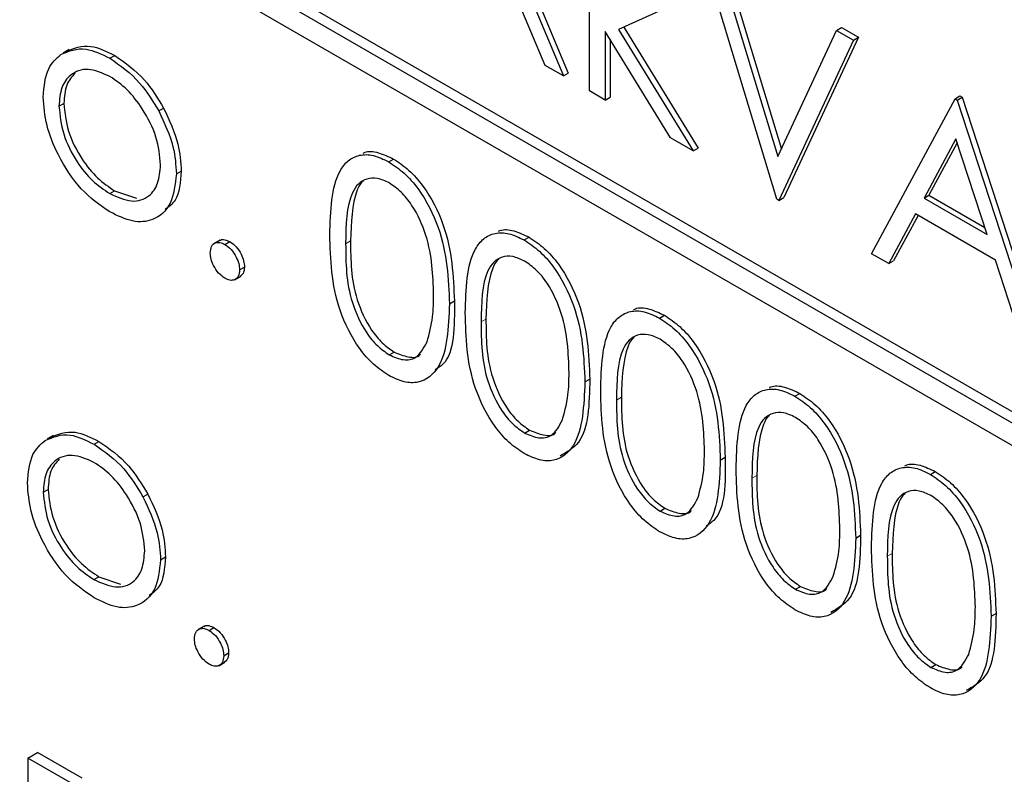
# Paper-space layout 'Blatt4' of a CAD drawing. Header units: millimetres. Extents: x 5 to 418, y 2 to 292.
# Tile 24 of 72: x 74.69 to 77.54, y 186.38 to 188.56. Entities that reach past the tile are written whole.
import ezdxf

# ---------------------------------------------------------------- set-up
doc = ezdxf.new("R2010")
doc.units = ezdxf.units.MM

psp = doc.layouts.new('Blatt4')

# ---------------------------------------------------------------- linework, layer by layer
at = {"color": 7, "linetype": 'Continuous', "lineweight": 25}
for p, q in [((85.9599, 182.5745), (72.3834, 190.412)), ((85.9316, 182.5582), (72.3552, 190.3957)), ((72.3552, 190.3304), (85.9316, 182.4928)), ((76.3353, 188.3531), (76.3353, 188.956)), ((76.0941, 188.7921), (76.2603, 188.3964)), ((76.1083, 188.8003), (76.2744, 188.4046)), ((76.2075, 188.4268), (76.0677, 188.7598)), ((76.8771, 188.0403), (76.6617, 188.7526)), ((76.7248, 188.7325), (76.8904, 188.1847)), ((76.7106, 188.7243), (76.8803, 188.163)), ((76.616, 188.6207), (76.4196, 188.5305)), ((76.4345, 188.5374), (76.6497, 188.1879)), ((77.05, 188.5284), (77.0642, 188.5365)), ((77.0642, 188.5365), (77.1131, 188.5083)), ((76.57, 188.2176), (76.381, 188.5247)), ((76.381, 188.5247), (76.381, 188.3267)), ((76.4196, 188.5305), (76.6356, 188.1797)), ((76.8803, 188.163), (77.05, 188.5284)), ((77.1131, 188.5083), (76.8977, 188.0447)), ((77.05, 188.5284), (77.099, 188.5001)), ((77.099, 188.5001), (77.1131, 188.5083)), ((76.3951, 188.5017), (76.3951, 188.3348)), ((77.099, 188.5001), (76.8836, 188.0365)), ((74.8309, 188.4726), (74.8132, 188.4624)), ((74.9485, 188.4477), (74.9626, 188.4558)), ((76.2603, 188.3964), (76.2075, 188.4268)), ((76.2603, 188.3964), (76.2744, 188.4046)), ((76.381, 188.3267), (76.3353, 188.3531)), ((76.381, 188.3267), (76.3951, 188.3348)), ((77.3927, 188.3305), (77.4069, 188.3387)), ((77.3992, 188.3268), (77.4134, 188.3349)), ((77.4069, 188.3387), (77.4134, 188.3349)), ((77.4134, 188.3349), (77.6484, 187.6114)), ((74.8014, 188.3087), (74.8156, 188.3168)), ((75.0899, 188.2953), (75.104, 188.3034)), ((77.1512, 187.8821), (77.3927, 188.3305)), ((77.3927, 188.3305), (77.3992, 188.3268)), ((77.3992, 188.3268), (77.6342, 187.6032)), ((76.6356, 188.1797), (76.57, 188.2176)), ((77.3955, 188.2144), (77.3033, 188.043)), ((77.3991, 188.2031), (77.3174, 188.0512)), ((77.4852, 187.938), (77.3955, 188.2144)), ((76.6356, 188.1797), (76.6497, 188.1879)), ((75.7549, 188.1479), (75.7691, 188.1561)), ((75.1408, 188.1131), (75.155, 188.1213)), ((74.9483, 188.0558), (74.9624, 188.064)), ((74.9624, 188.064), (75.0251, 188.043)), ((77.3033, 188.043), (77.3174, 188.0512)), ((77.3174, 188.0512), (77.4787, 187.9581)), ((76.8836, 188.0365), (76.8771, 188.0403)), ((76.8836, 188.0365), (76.8977, 188.0447)), ((77.3033, 188.043), (77.4852, 187.938)), ((77.2785, 187.997), (77.2011, 187.8533)), ((77.2859, 187.9927), (77.2152, 187.8614)), ((77.5093, 187.8638), (77.2785, 187.997)), ((75.2671, 187.9211), (75.2494, 187.9109)), ((75.2812, 187.9089), (75.2953, 187.9171)), ((76.1465, 187.9219), (76.1607, 187.93)), ((77.2011, 187.8533), (77.1512, 187.8821)), ((77.2011, 187.8533), (77.2152, 187.8614)), ((77.5845, 187.6319), (77.5093, 187.8638)), ((75.3236, 187.8354), (75.3378, 187.8436)), ((75.3092, 187.8068), (75.3269, 187.817)), ((75.9306, 187.7372), (75.9448, 187.7454)), ((76.5382, 187.6958), (76.5523, 187.7039)), ((75.7564, 187.5893), (75.7706, 187.5975)), ((76.3223, 187.5112), (76.3364, 187.5193)), ((76.9298, 187.4697), (76.9439, 187.4779)), ((76.1481, 187.3632), (76.1622, 187.3714)), ((74.7852, 187.3558), (74.7675, 187.3456)), ((74.9028, 187.3309), (74.917, 187.339)), ((76.7139, 187.2851), (76.728, 187.2932)), ((77.3214, 187.2436), (77.3356, 187.2518)), ((74.7557, 187.1919), (74.7699, 187.2001)), ((75.0442, 187.1785), (75.0583, 187.1867)), ((76.5397, 187.1371), (76.5538, 187.1453)), ((77.1055, 187.059), (77.1197, 187.0672)), ((75.0952, 186.9963), (75.1093, 187.0045)), ((74.9026, 186.9391), (74.9168, 186.9472)), ((74.9168, 186.9472), (74.9794, 186.9262)), ((76.9313, 186.9111), (76.9455, 186.9192)), ((77.4971, 186.8329), (77.5113, 186.8411)), ((75.2214, 186.8044), (75.2038, 186.7942)), ((75.2355, 186.7921), (75.2496, 186.8003)), ((75.2779, 186.7186), (75.2921, 186.7268)), ((75.2635, 186.69), (75.2812, 186.7002)), ((77.323, 186.685), (77.3371, 186.6931)), ((74.7111, 186.4227), (74.7394, 186.439)), ((74.8689, 186.3643), (74.7394, 186.439)), ((74.8406, 186.3479), (74.7111, 186.4227)), ((74.7111, 186.4227), (74.7111, 185.4429))]:
    psp.add_line(p, q, dxfattribs=at)
at = {"color": 7, "linetype": 'Continuous', "lineweight": 18}
for p, q in [((75.6304, 187.9108), (75.6445, 187.919)), ((76.022, 187.6847), (76.0362, 187.6929)), ((76.4136, 187.4586), (76.4278, 187.4668)), ((76.8053, 187.2326), (76.8194, 187.2407)), ((77.1969, 187.0065), (77.211, 187.0146))]:
    psp.add_line(p, q, dxfattribs=at)
psp.add_open_spline([(63.2878, 206.2101), (65.3638, 204.8815), (69.5171, 202.2233), (77.1005, 197.6481), (86.0676, 192.4999), (93.1334, 188.7939), (96.6687, 186.9397)], degree=3, knots=[0, 0, 0, 0, 0.1970476, 0.3942021, 0.6969067, 1, 1, 1, 1], dxfattribs=at)
at = {"color": 7, "linetype": 'Continuous', "lineweight": 25}
for points, knots in [([(63.4542, 205.8474), (64.8106, 204.9738), (67.7482, 203.0819), (72.3774, 200.2267), (77.3222, 197.2729), (82.3608, 194.3679), (87.4902, 191.5143), (92.3127, 188.9139), (95.4616, 187.2888), (96.84, 186.5775)], [0, 0, 0, 0, 0.129176, 0.279748, 0.430402, 0.581177, 0.731953, 0.88267, 1, 1, 1, 1]), ([(74.8067, 188.4584), (74.8297, 188.4681), (74.8709, 188.4856), (74.9247, 188.4593), (74.9485, 188.4477)], [0, 0, 0, 0, 0.55888, 1, 1, 1, 1]), ([(74.8209, 188.4665), (74.8439, 188.4763), (74.885, 188.4937), (74.9389, 188.4674), (74.9626, 188.4558)], [0, 0, 0, 0, 0.55888, 1, 1, 1, 1]), ([(74.7557, 188.3354), (74.7584, 188.3655), (74.7633, 188.4193), (74.7934, 188.4464), (74.8067, 188.4584)], [0, 0, 0, 0, 0.559285, 1, 1, 1, 1]), ([(74.9485, 188.4477), (74.9787, 188.4266), (75.0327, 188.3889), (75.0724, 188.3239), (75.0899, 188.2953)], [0, 0, 0, 0, 0.559182, 1, 1, 1, 1]), ([(74.9626, 188.4558), (74.9928, 188.4348), (75.0468, 188.3971), (75.0865, 188.3321), (75.104, 188.3034)], [0, 0, 0, 0, 0.559182, 1, 1, 1, 1]), ([(74.9483, 188.395), (74.9266, 188.4045), (74.8831, 188.4235), (74.8354, 188.4041), (74.8059, 188.3653), (74.8029, 188.3276), (74.8014, 188.3087)], [0, 0, 0, 0, 0.279484, 0.559256, 0.779547, 1, 1, 1, 1]), ([(74.848, 188.4047), (74.8386, 188.3945), (74.8194, 188.3735), (74.8169, 188.336), (74.8156, 188.3168)], [0, 0, 0, 0, 0.4892821, 1, 1, 1, 1]), ([(75.0952, 188.1391), (75.0927, 188.1657), (75.0876, 188.2189), (75.0474, 188.2974), (74.9996, 188.36), (74.9654, 188.3833), (74.9483, 188.395)], [0, 0, 0, 0, 0.279586, 0.559398, 0.779653, 1, 1, 1, 1]), ([(74.9485, 188.003), (74.92, 188.0227), (74.863, 188.0623), (74.8003, 188.1595), (74.7619, 188.2546), (74.7578, 188.3085), (74.7557, 188.3354)], [0, 0, 0, 0, 0.279776, 0.559179, 0.779592, 1, 1, 1, 1]), ([(74.8014, 188.3087), (74.8042, 188.2823), (74.8096, 188.2295), (74.8484, 188.1507), (74.8975, 188.0904), (74.9314, 188.0674), (74.9483, 188.0558)], [0, 0, 0, 0, 0.279618, 0.559167, 0.779512, 1, 1, 1, 1]), ([(74.8156, 188.3168), (74.8183, 188.2904), (74.8237, 188.2376), (74.8626, 188.1589), (74.9117, 188.0986), (74.9455, 188.0755), (74.9624, 188.064)], [0, 0, 0, 0, 0.279618, 0.559167, 0.779512, 1, 1, 1, 1]), ([(75.104, 188.3034), (75.1204, 188.2684), (75.1498, 188.2056), (75.1534, 188.1471), (75.155, 188.1213)], [0, 0, 0, 0, 0.559216, 1, 1, 1, 1]), ([(75.0899, 188.2953), (75.1063, 188.2602), (75.1357, 188.1974), (75.1393, 188.1389), (75.1408, 188.1131)], [0, 0, 0, 0, 0.559216, 1, 1, 1, 1]), ([(75.5847, 187.9369), (75.5867, 188.006), (75.5891, 188.0924), (75.6366, 188.1534), (75.6696, 188.1694), (75.7103, 188.1695), (75.74, 188.1551), (75.7549, 188.1479)], [0, 0, 0, 0, 0.498702, 0.624177, 0.749467, 0.874745, 1, 1, 1, 1]), ([(75.681, 188.173), (75.6823, 188.1736), (75.6945, 188.1798), (75.7249, 188.1768), (75.7543, 188.163), (75.7691, 188.1561)], [0, 0, 0, 0, 0.057969, 0.529028, 1, 1, 1, 1]), ([(74.9483, 188.0558), (74.9699, 188.0462), (75.013, 188.027), (75.0618, 188.0437), (75.0902, 188.0834), (75.0935, 188.1205), (75.0952, 188.1391)], [0, 0, 0, 0, 0.279745, 0.559113, 0.779606, 1, 1, 1, 1]), ([(75.7549, 188.1479), (75.7699, 188.1379), (75.7999, 188.1178), (75.8545, 188.0556), (75.9233, 187.9178), (75.9277, 187.8095), (75.9306, 187.7372)], [0, 0, 0, 0, 0.1256, 0.251197, 0.500581, 1, 1, 1, 1]), ([(75.7691, 188.1561), (75.784, 188.1461), (75.814, 188.126), (75.8686, 188.0638), (75.9374, 187.926), (75.9418, 187.8177), (75.9448, 187.7454)], [0, 0, 0, 0, 0.1256, 0.251197, 0.500581, 1, 1, 1, 1]), ([(75.1408, 188.1131), (75.1374, 188.0824), (75.1304, 188.0211), (75.0791, 187.9773), (75.0154, 187.9702), (74.9708, 187.992), (74.9485, 188.003)], [0, 0, 0, 0, 0.279521, 0.559381, 0.779507, 1, 1, 1, 1]), ([(75.155, 188.1213), (75.1526, 188.0891), (75.1488, 188.0389), (75.1189, 188.0177), (75.1081, 188.01)], [0, 0, 0, 0, 0.638982, 1, 1, 1, 1]), ([(75.7564, 188.0868), (75.7448, 188.0922), (75.7214, 188.1029), (75.6905, 188.1001), (75.6658, 188.0855), (75.6321, 188.0333), (75.6311, 187.9652), (75.6304, 187.9108)], [0, 0, 0, 0, 0.125139, 0.250418, 0.375519, 0.500847, 1, 1, 1, 1]), ([(75.6818, 188.0921), (75.6816, 188.092), (75.6732, 188.087), (75.6484, 188.038), (75.6463, 187.9718), (75.6445, 187.919)], [0, 0, 0, 0, 0.004517, 0.204302, 1, 1, 1, 1]), ([(75.8849, 187.7639), (75.8831, 187.8195), (75.8802, 187.9029), (75.8326, 188.0112), (75.7914, 188.0623), (75.7681, 188.0786), (75.7564, 188.0868)], [0, 0, 0, 0, 0.500072, 0.749021, 0.874598, 1, 1, 1, 1]), ([(75.7549, 187.5299), (75.7401, 187.5399), (75.7103, 187.5598), (75.6563, 187.6218), (75.5894, 187.7592), (75.5866, 187.8658), (75.5847, 187.9369)], [0, 0, 0, 0, 0.125551, 0.25109, 0.50025, 1, 1, 1, 1]), ([(75.9763, 187.7109), (75.9783, 187.7799), (75.9808, 187.8664), (76.0282, 187.9273), (76.0613, 187.9433), (76.1019, 187.9434), (76.1317, 187.9291), (76.1465, 187.9219)], [0, 0, 0, 0, 0.498702, 0.624177, 0.749467, 0.874745, 1, 1, 1, 1]), ([(76.0726, 187.9469), (76.074, 187.9475), (76.0861, 187.9537), (76.1165, 187.9507), (76.146, 187.9369), (76.1607, 187.93)], [0, 0, 0, 0, 0.057969, 0.529028, 1, 1, 1, 1]), ([(75.2388, 187.8844), (75.2395, 187.8912), (75.241, 187.9048), (75.2525, 187.9141), (75.2664, 187.9159), (75.2763, 187.9112), (75.2812, 187.9089)], [0, 0, 0, 0, 0.279576, 0.559284, 0.779552, 1, 1, 1, 1]), ([(75.2659, 187.9194), (75.2666, 187.9201), (75.2703, 187.9238), (75.2808, 187.9237), (75.2905, 187.9193), (75.2953, 187.9171)], [0, 0, 0, 0, 0.116538, 0.55809, 1, 1, 1, 1]), ([(75.2812, 187.9089), (75.2875, 187.9044), (75.3, 187.8956), (75.3137, 187.8741), (75.3224, 187.8532), (75.3232, 187.8413), (75.3236, 187.8354)], [0, 0, 0, 0, 0.279602, 0.559212, 0.779475, 1, 1, 1, 1]), ([(75.2953, 187.9171), (75.3016, 187.9126), (75.3142, 187.9037), (75.3279, 187.8823), (75.3366, 187.8613), (75.3374, 187.8495), (75.3378, 187.8436)], [0, 0, 0, 0, 0.279602, 0.559212, 0.779475, 1, 1, 1, 1]), ([(75.6304, 187.9108), (75.6308, 187.8556), (75.6313, 187.773), (75.6802, 187.6645), (75.7215, 187.6138), (75.7448, 187.5975), (75.7564, 187.5893)], [0, 0, 0, 0, 0.500291, 0.749086, 0.874606, 1, 1, 1, 1]), ([(75.6445, 187.919), (75.6449, 187.8638), (75.6455, 187.7812), (75.6943, 187.6727), (75.7356, 187.622), (75.7589, 187.6056), (75.7706, 187.5975)], [0, 0, 0, 0, 0.500291, 0.749086, 0.874606, 1, 1, 1, 1]), ([(76.1465, 187.9219), (76.1615, 187.9118), (76.1915, 187.8918), (76.2461, 187.8295), (76.3149, 187.6917), (76.3193, 187.5834), (76.3223, 187.5112)], [0, 0, 0, 0, 0.1256001, 0.2511969, 0.5005813, 1, 1, 1, 1]), ([(76.1607, 187.93), (76.1757, 187.92), (76.2056, 187.8999), (76.2603, 187.8377), (76.3291, 187.6999), (76.3335, 187.5916), (76.3364, 187.5193)], [0, 0, 0, 0, 0.1256001, 0.2511969, 0.5005813, 1, 1, 1, 1]), ([(75.2812, 187.8109), (75.2749, 187.8154), (75.2625, 187.8244), (75.2487, 187.8457), (75.2401, 187.8666), (75.2392, 187.8785), (75.2388, 187.8844)], [0, 0, 0, 0, 0.279581, 0.559143, 0.779575, 1, 1, 1, 1]), ([(76.1481, 187.8607), (76.1364, 187.8661), (76.113, 187.8769), (76.0821, 187.8741), (76.0574, 187.8594), (76.0237, 187.8073), (76.0228, 187.7392), (76.022, 187.6847)], [0, 0, 0, 0, 0.125139, 0.250418, 0.375519, 0.500847, 1, 1, 1, 1]), ([(76.0734, 187.866), (76.0732, 187.8659), (76.0648, 187.861), (76.04, 187.8119), (76.0379, 187.7458), (76.0362, 187.6929)], [0, 0, 0, 0, 0.004517, 0.204302, 1, 1, 1, 1]), ([(76.2766, 187.5378), (76.2747, 187.5934), (76.2719, 187.6768), (76.2242, 187.7852), (76.183, 187.8363), (76.1597, 187.8525), (76.1481, 187.8607)], [0, 0, 0, 0, 0.500072, 0.749021, 0.874598, 1, 1, 1, 1]), ([(75.3236, 187.8354), (75.3229, 187.8286), (75.3214, 187.815), (75.3098, 187.8058), (75.2959, 187.8039), (75.2861, 187.8086), (75.2812, 187.8109)], [0, 0, 0, 0, 0.2794691, 0.5593578, 0.7796739, 1, 1, 1, 1]), ([(75.3378, 187.8436), (75.3371, 187.8366), (75.336, 187.824), (75.3281, 187.819), (75.3246, 187.8167)], [0, 0, 0, 0, 0.554441, 1, 1, 1, 1]), ([(75.8657, 187.6272), (75.8722, 187.6505), (75.8837, 187.6923), (75.8846, 187.742), (75.8849, 187.7639)], [0, 0, 0, 0, 0.559599, 1, 1, 1, 1]), ([(75.9306, 187.7372), (75.9278, 187.6683), (75.9235, 187.565), (75.8543, 187.5075), (75.7998, 187.5082), (75.7699, 187.5226), (75.7549, 187.5299)], [0, 0, 0, 0, 0.499407, 0.748743, 0.874372, 1, 1, 1, 1]), ([(75.9448, 187.7454), (75.9454, 187.6713), (75.9461, 187.5829), (75.8973, 187.5509), (75.8893, 187.5457)], [0, 0, 0, 0, 0.83825, 1, 1, 1, 1]), ([(76.1465, 187.3038), (76.1317, 187.3138), (76.102, 187.3337), (76.0479, 187.3957), (75.981, 187.5331), (75.9782, 187.6397), (75.9763, 187.7109)], [0, 0, 0, 0, 0.125551, 0.25109, 0.50025, 1, 1, 1, 1]), ([(76.368, 187.4848), (76.3699, 187.5538), (76.3724, 187.6403), (76.4198, 187.7012), (76.4529, 187.7172), (76.4935, 187.7174), (76.5233, 187.703), (76.5382, 187.6958)], [0, 0, 0, 0, 0.498702, 0.624177, 0.749467, 0.874745, 1, 1, 1, 1]), ([(76.4643, 187.7208), (76.4656, 187.7215), (76.4777, 187.7277), (76.5081, 187.7246), (76.5376, 187.7108), (76.5523, 187.7039)], [0, 0, 0, 0, 0.057969, 0.529028, 1, 1, 1, 1]), ([(76.022, 187.6847), (76.0224, 187.6296), (76.0229, 187.5469), (76.0718, 187.4385), (76.1131, 187.3877), (76.1364, 187.3714), (76.1481, 187.3632)], [0, 0, 0, 0, 0.500291, 0.749086, 0.874606, 1, 1, 1, 1]), ([(76.0362, 187.6929), (76.0365, 187.6377), (76.0371, 187.5551), (76.086, 187.4466), (76.1273, 187.3959), (76.1506, 187.3796), (76.1622, 187.3714)], [0, 0, 0, 0, 0.500291, 0.749086, 0.874606, 1, 1, 1, 1]), ([(76.5382, 187.6958), (76.5532, 187.6857), (76.5831, 187.6657), (76.6377, 187.6035), (76.7066, 187.4657), (76.711, 187.3573), (76.7139, 187.2851)], [0, 0, 0, 0, 0.1256, 0.251197, 0.500581, 1, 1, 1, 1]), ([(76.5523, 187.7039), (76.5673, 187.6939), (76.5973, 187.6738), (76.6519, 187.6116), (76.7207, 187.4738), (76.7251, 187.3655), (76.728, 187.2932)], [0, 0, 0, 0, 0.1256, 0.251197, 0.500581, 1, 1, 1, 1]), ([(76.5397, 187.6346), (76.528, 187.64), (76.5047, 187.6508), (76.4737, 187.648), (76.449, 187.6333), (76.4153, 187.5812), (76.4144, 187.5131), (76.4136, 187.4586)], [0, 0, 0, 0, 0.125139, 0.250418, 0.375519, 0.500847, 1, 1, 1, 1]), ([(75.7564, 187.5893), (75.7703, 187.5833), (75.7982, 187.5713), (75.8411, 187.58), (75.8564, 187.6093), (75.8657, 187.6272)], [0, 0, 0, 0, 0.280257, 0.560781, 1, 1, 1, 1]), ([(76.465, 187.6399), (76.4648, 187.6398), (76.4565, 187.6349), (76.4317, 187.5858), (76.4295, 187.5197), (76.4278, 187.4668)], [0, 0, 0, 0, 0.004517, 0.204302, 1, 1, 1, 1]), ([(76.6682, 187.3117), (76.6663, 187.3674), (76.6635, 187.4508), (76.6158, 187.5591), (76.5747, 187.6102), (76.5513, 187.6265), (76.5397, 187.6346)], [0, 0, 0, 0, 0.500072, 0.749021, 0.874598, 1, 1, 1, 1]), ([(75.7706, 187.5975), (75.7842, 187.592), (75.8113, 187.5809), (75.8392, 187.5809), (75.8465, 187.5909), (75.8467, 187.5911)], [0, 0, 0, 0, 0.492383, 0.985234, 1, 1, 1, 1]), ([(76.2573, 187.4011), (76.2638, 187.4245), (76.2754, 187.4662), (76.2762, 187.5159), (76.2766, 187.5378)], [0, 0, 0, 0, 0.559599, 1, 1, 1, 1]), ([(76.3223, 187.5112), (76.3194, 187.4422), (76.3152, 187.3389), (76.2459, 187.2814), (76.1915, 187.2821), (76.1615, 187.2966), (76.1465, 187.3038)], [0, 0, 0, 0, 0.499407, 0.748743, 0.874372, 1, 1, 1, 1]), ([(76.3364, 187.5193), (76.3349, 187.4476), (76.3328, 187.3432), (76.27, 187.3076), (76.2504, 187.2964)], [0, 0, 0, 0, 0.6868398, 1, 1, 1, 1]), ([(76.5382, 187.0777), (76.5233, 187.0877), (76.4936, 187.1076), (76.4395, 187.1696), (76.3727, 187.307), (76.3698, 187.4136), (76.368, 187.4848)], [0, 0, 0, 0, 0.125551, 0.25109, 0.50025, 1, 1, 1, 1]), ([(76.7596, 187.2587), (76.7615, 187.3278), (76.764, 187.4142), (76.8115, 187.4751), (76.8445, 187.4911), (76.8852, 187.4913), (76.9149, 187.4769), (76.9298, 187.4697)], [0, 0, 0, 0, 0.498702, 0.624177, 0.749467, 0.874745, 1, 1, 1, 1]), ([(76.8559, 187.4947), (76.8572, 187.4954), (76.8693, 187.5016), (76.8998, 187.4986), (76.9292, 187.4848), (76.9439, 187.4779)], [0, 0, 0, 0, 0.057969, 0.529028, 1, 1, 1, 1]), ([(76.9439, 187.4779), (76.9589, 187.4678), (76.9889, 187.4478), (77.0435, 187.3855), (77.1123, 187.2477), (77.1167, 187.1394), (77.1197, 187.0672)], [0, 0, 0, 0, 0.1256, 0.251197, 0.500581, 1, 1, 1, 1]), ([(76.4136, 187.4586), (76.414, 187.4035), (76.4146, 187.3209), (76.4635, 187.2124), (76.5048, 187.1617), (76.5281, 187.1453), (76.5397, 187.1371)], [0, 0, 0, 0, 0.500291, 0.749086, 0.874606, 1, 1, 1, 1]), ([(76.4278, 187.4668), (76.4282, 187.4116), (76.4287, 187.329), (76.4776, 187.2205), (76.5189, 187.1698), (76.5422, 187.1535), (76.5538, 187.1453)], [0, 0, 0, 0, 0.500291, 0.749086, 0.874606, 1, 1, 1, 1]), ([(76.9298, 187.4697), (76.9448, 187.4597), (76.9747, 187.4396), (77.0294, 187.3774), (77.0982, 187.2396), (77.1026, 187.1312), (77.1055, 187.059)], [0, 0, 0, 0, 0.1256, 0.251197, 0.500581, 1, 1, 1, 1]), ([(76.9313, 187.4085), (76.9197, 187.4139), (76.8963, 187.4247), (76.8653, 187.4219), (76.8406, 187.4073), (76.807, 187.3551), (76.806, 187.287), (76.8053, 187.2326)], [0, 0, 0, 0, 0.125139, 0.250418, 0.375519, 0.500847, 1, 1, 1, 1]), ([(76.1481, 187.3632), (76.162, 187.3572), (76.1898, 187.3452), (76.2328, 187.3539), (76.248, 187.3832), (76.2573, 187.4011)], [0, 0, 0, 0, 0.280257, 0.560781, 1, 1, 1, 1]), ([(76.8566, 187.4138), (76.8565, 187.4137), (76.8481, 187.4088), (76.8233, 187.3598), (76.8211, 187.2936), (76.8194, 187.2407)], [0, 0, 0, 0, 0.004517, 0.204302, 1, 1, 1, 1]), ([(77.0598, 187.0856), (77.0579, 187.1413), (77.0551, 187.2247), (77.0075, 187.333), (76.9663, 187.3841), (76.943, 187.4004), (76.9313, 187.4085)], [0, 0, 0, 0, 0.500072, 0.749021, 0.874598, 1, 1, 1, 1]), ([(74.7752, 187.3497), (74.7982, 187.3595), (74.8393, 187.3769), (74.8932, 187.3506), (74.917, 187.339)], [0, 0, 0, 0, 0.55888, 1, 1, 1, 1]), ([(76.1622, 187.3714), (76.1758, 187.3659), (76.2029, 187.3548), (76.2308, 187.3548), (76.2381, 187.3648), (76.2384, 187.3651)], [0, 0, 0, 0, 0.492383, 0.985234, 1, 1, 1, 1]), ([(74.7101, 187.2186), (74.7128, 187.2487), (74.7176, 187.3026), (74.7477, 187.3296), (74.7611, 187.3416)], [0, 0, 0, 0, 0.559285, 1, 1, 1, 1]), ([(74.7611, 187.3416), (74.784, 187.3513), (74.8252, 187.3688), (74.879, 187.3425), (74.9028, 187.3309)], [0, 0, 0, 0, 0.55888, 1, 1, 1, 1]), ([(74.917, 187.339), (74.9471, 187.318), (75.0011, 187.2803), (75.0408, 187.2153), (75.0583, 187.1867)], [0, 0, 0, 0, 0.559182, 1, 1, 1, 1]), ([(74.9028, 187.3309), (74.933, 187.3098), (74.987, 187.2721), (75.0267, 187.2071), (75.0442, 187.1785)], [0, 0, 0, 0, 0.559182, 1, 1, 1, 1]), ([(76.6489, 187.175), (76.6554, 187.1984), (76.667, 187.2401), (76.6678, 187.2898), (76.6682, 187.3117)], [0, 0, 0, 0, 0.559599, 1, 1, 1, 1]), ([(74.9026, 187.2782), (74.8809, 187.2877), (74.8374, 187.3067), (74.7897, 187.2873), (74.7602, 187.2486), (74.7572, 187.2108), (74.7557, 187.1919)], [0, 0, 0, 0, 0.2794842, 0.5592561, 0.7795472, 1, 1, 1, 1]), ([(74.8023, 187.2879), (74.7929, 187.2777), (74.7737, 187.2567), (74.7712, 187.2192), (74.7699, 187.2001)], [0, 0, 0, 0, 0.489282, 1, 1, 1, 1]), ([(75.0495, 187.0223), (75.047, 187.0489), (75.042, 187.1021), (75.0017, 187.1806), (74.9539, 187.2432), (74.9197, 187.2666), (74.9026, 187.2782)], [0, 0, 0, 0, 0.279586, 0.559398, 0.779653, 1, 1, 1, 1]), ([(76.7139, 187.2851), (76.711, 187.2162), (76.7068, 187.1128), (76.6376, 187.0553), (76.5831, 187.056), (76.5531, 187.0705), (76.5382, 187.0777)], [0, 0, 0, 0, 0.499407, 0.748743, 0.874372, 1, 1, 1, 1]), ([(76.728, 187.2932), (76.7287, 187.2191), (76.7294, 187.1308), (76.6805, 187.0987), (76.6726, 187.0935)], [0, 0, 0, 0, 0.83825, 1, 1, 1, 1]), ([(76.9298, 186.8516), (76.9149, 186.8616), (76.8852, 186.8816), (76.8312, 186.9436), (76.7643, 187.0809), (76.7615, 187.1876), (76.7596, 187.2587)], [0, 0, 0, 0, 0.125551, 0.25109, 0.50025, 1, 1, 1, 1]), ([(77.1512, 187.0326), (77.1532, 187.1017), (77.1556, 187.1881), (77.2031, 187.249), (77.2361, 187.265), (77.2768, 187.2652), (77.3065, 187.2508), (77.3214, 187.2436)], [0, 0, 0, 0, 0.498702, 0.6241765, 0.7494675, 0.8747453, 1, 1, 1, 1]), ([(77.2475, 187.2686), (77.2488, 187.2693), (77.261, 187.2755), (77.2914, 187.2725), (77.3208, 187.2587), (77.3356, 187.2518)], [0, 0, 0, 0, 0.057969, 0.529028, 1, 1, 1, 1]), ([(77.3356, 187.2518), (77.3506, 187.2417), (77.3805, 187.2217), (77.4351, 187.1595), (77.504, 187.0217), (77.5084, 186.9133), (77.5113, 186.8411)], [0, 0, 0, 0, 0.1256, 0.251197, 0.500581, 1, 1, 1, 1]), ([(76.8053, 187.2326), (76.8056, 187.1774), (76.8062, 187.0948), (76.8551, 186.9863), (76.8964, 186.9356), (76.9197, 186.9192), (76.9313, 186.9111)], [0, 0, 0, 0, 0.500291, 0.749086, 0.874606, 1, 1, 1, 1]), ([(76.8194, 187.2407), (76.8198, 187.1855), (76.8203, 187.1029), (76.8692, 186.9945), (76.9105, 186.9437), (76.9338, 186.9274), (76.9455, 186.9192)], [0, 0, 0, 0, 0.500291, 0.749086, 0.874606, 1, 1, 1, 1]), ([(77.3214, 187.2436), (77.3364, 187.2336), (77.3664, 187.2135), (77.421, 187.1513), (77.4898, 187.0135), (77.4942, 186.9052), (77.4971, 186.8329)], [0, 0, 0, 0, 0.1256, 0.251197, 0.500581, 1, 1, 1, 1]), ([(74.9028, 186.8862), (74.8743, 186.906), (74.8173, 186.9455), (74.7546, 187.0427), (74.7162, 187.1378), (74.7121, 187.1917), (74.7101, 187.2186)], [0, 0, 0, 0, 0.279776, 0.559179, 0.779592, 1, 1, 1, 1]), ([(74.7699, 187.2001), (74.7726, 187.1737), (74.778, 187.1208), (74.8169, 187.0421), (74.866, 186.9818), (74.8998, 186.9587), (74.9168, 186.9472)], [0, 0, 0, 0, 0.279618, 0.559167, 0.779512, 1, 1, 1, 1]), ([(77.323, 187.1824), (77.3113, 187.1878), (77.2879, 187.1986), (77.257, 187.1958), (77.2323, 187.1812), (77.1986, 187.129), (77.1976, 187.0609), (77.1969, 187.0065)], [0, 0, 0, 0, 0.125139, 0.250418, 0.375519, 0.500847, 1, 1, 1, 1]), ([(74.7557, 187.1919), (74.7585, 187.1655), (74.7639, 187.1127), (74.8028, 187.0339), (74.8518, 186.9736), (74.8857, 186.9506), (74.9026, 186.9391)], [0, 0, 0, 0, 0.279618, 0.559167, 0.779512, 1, 1, 1, 1]), ([(75.0442, 187.1785), (75.0606, 187.1434), (75.09, 187.0807), (75.0936, 187.0221), (75.0952, 186.9963)], [0, 0, 0, 0, 0.559216, 1, 1, 1, 1]), ([(75.0583, 187.1867), (75.0748, 187.1516), (75.1042, 187.0888), (75.1077, 187.0303), (75.1093, 187.0045)], [0, 0, 0, 0, 0.559216, 1, 1, 1, 1]), ([(76.5397, 187.1371), (76.5536, 187.1311), (76.5814, 187.1191), (76.6244, 187.1278), (76.6396, 187.1571), (76.6489, 187.175)], [0, 0, 0, 0, 0.280257, 0.560781, 1, 1, 1, 1]), ([(77.2483, 187.1878), (77.2481, 187.1877), (77.2397, 187.1827), (77.2149, 187.1337), (77.2128, 187.0675), (77.211, 187.0146)], [0, 0, 0, 0, 0.004517, 0.204302, 1, 1, 1, 1]), ([(77.4515, 186.8595), (77.4496, 186.9152), (77.4467, 186.9986), (77.3991, 187.1069), (77.3579, 187.158), (77.3346, 187.1743), (77.323, 187.1824)], [0, 0, 0, 0, 0.500072, 0.749021, 0.874598, 1, 1, 1, 1]), ([(76.5538, 187.1453), (76.5674, 187.1398), (76.5946, 187.1287), (76.6224, 187.1287), (76.6298, 187.1387), (76.63, 187.139)], [0, 0, 0, 0, 0.492383, 0.985234, 1, 1, 1, 1]), ([(77.0406, 186.9489), (77.047, 186.9723), (77.0586, 187.014), (77.0595, 187.0637), (77.0598, 187.0856)], [0, 0, 0, 0, 0.559599, 1, 1, 1, 1]), ([(77.1055, 187.059), (77.1027, 186.9901), (77.0984, 186.8868), (77.0292, 186.8292), (76.9747, 186.8299), (76.9448, 186.8444), (76.9298, 186.8516)], [0, 0, 0, 0, 0.499407, 0.748743, 0.874372, 1, 1, 1, 1]), ([(77.1197, 187.0672), (77.1182, 186.9955), (77.116, 186.891), (77.0533, 186.8554), (77.0337, 186.8442)], [0, 0, 0, 0, 0.68684, 1, 1, 1, 1]), ([(74.9026, 186.9391), (74.9242, 186.9294), (74.9673, 186.9102), (75.0161, 186.9269), (75.0445, 186.9666), (75.0478, 187.0037), (75.0495, 187.0223)], [0, 0, 0, 0, 0.279745, 0.559113, 0.779606, 1, 1, 1, 1]), ([(77.3214, 186.6256), (77.3066, 186.6355), (77.2768, 186.6555), (77.2228, 186.7175), (77.1559, 186.8549), (77.1531, 186.9615), (77.1512, 187.0326)], [0, 0, 0, 0, 0.1255507, 0.25109, 0.5002501, 1, 1, 1, 1]), ([(75.0952, 186.9963), (75.0917, 186.9657), (75.0847, 186.9043), (75.0334, 186.8606), (74.9697, 186.8534), (74.9251, 186.8753), (74.9028, 186.8862)], [0, 0, 0, 0, 0.279521, 0.559381, 0.779507, 1, 1, 1, 1]), ([(75.1093, 187.0045), (75.1069, 186.9724), (75.1031, 186.9221), (75.0732, 186.9009), (75.0624, 186.8933)], [0, 0, 0, 0, 0.638982, 1, 1, 1, 1]), ([(77.1969, 187.0065), (77.1973, 186.9513), (77.1978, 186.8687), (77.2467, 186.7602), (77.288, 186.7095), (77.3113, 186.6931), (77.323, 186.685)], [0, 0, 0, 0, 0.500291, 0.749086, 0.874606, 1, 1, 1, 1]), ([(77.211, 187.0146), (77.2114, 186.9595), (77.212, 186.8769), (77.2609, 186.7684), (77.3022, 186.7177), (77.3255, 186.7013), (77.3371, 186.6931)], [0, 0, 0, 0, 0.500291, 0.749086, 0.874606, 1, 1, 1, 1]), ([(76.9313, 186.9111), (76.9452, 186.905), (76.9731, 186.893), (77.016, 186.9018), (77.0313, 186.9311), (77.0406, 186.9489)], [0, 0, 0, 0, 0.280257, 0.560781, 1, 1, 1, 1]), ([(76.9455, 186.9192), (76.959, 186.9137), (76.9862, 186.9027), (77.0141, 186.9026), (77.0214, 186.9126), (77.0216, 186.9129)], [0, 0, 0, 0, 0.492383, 0.985234, 1, 1, 1, 1]), ([(77.4322, 186.7228), (77.4387, 186.7462), (77.4503, 186.7879), (77.4511, 186.8376), (77.4515, 186.8595)], [0, 0, 0, 0, 0.559599, 1, 1, 1, 1]), ([(77.4971, 186.8329), (77.4943, 186.764), (77.49, 186.6607), (77.4208, 186.6032), (77.3663, 186.6038), (77.3364, 186.6183), (77.3214, 186.6256)], [0, 0, 0, 0, 0.499407, 0.748743, 0.874372, 1, 1, 1, 1]), ([(77.5113, 186.8411), (77.5098, 186.7694), (77.5077, 186.665), (77.4449, 186.6293), (77.4253, 186.6181)], [0, 0, 0, 0, 0.68684, 1, 1, 1, 1]), ([(75.1931, 186.7676), (75.1938, 186.7744), (75.1953, 186.788), (75.2068, 186.7973), (75.2207, 186.7991), (75.2306, 186.7944), (75.2355, 186.7921)], [0, 0, 0, 0, 0.2795762, 0.5592837, 0.7795524, 1, 1, 1, 1]), ([(75.2202, 186.8026), (75.2209, 186.8034), (75.2246, 186.807), (75.2351, 186.8069), (75.2448, 186.8025), (75.2496, 186.8003)], [0, 0, 0, 0, 0.116538, 0.55809, 1, 1, 1, 1]), ([(75.2496, 186.8003), (75.2559, 186.7958), (75.2685, 186.7869), (75.2822, 186.7655), (75.2909, 186.7446), (75.2917, 186.7327), (75.2921, 186.7268)], [0, 0, 0, 0, 0.279602, 0.559212, 0.779475, 1, 1, 1, 1]), ([(75.2355, 186.6941), (75.2293, 186.6986), (75.2168, 186.7076), (75.203, 186.7289), (75.1944, 186.7498), (75.1935, 186.7617), (75.1931, 186.7676)], [0, 0, 0, 0, 0.2795812, 0.5591432, 0.7795754, 1, 1, 1, 1]), ([(75.2355, 186.7921), (75.2418, 186.7877), (75.2543, 186.7788), (75.268, 186.7574), (75.2767, 186.7364), (75.2775, 186.7245), (75.2779, 186.7186)], [0, 0, 0, 0, 0.279602, 0.559212, 0.779475, 1, 1, 1, 1]), ([(75.2779, 186.7186), (75.2772, 186.7118), (75.2757, 186.6982), (75.2641, 186.689), (75.2502, 186.6872), (75.2404, 186.6918), (75.2355, 186.6941)], [0, 0, 0, 0, 0.279469, 0.559358, 0.779674, 1, 1, 1, 1]), ([(75.2921, 186.7268), (75.2914, 186.7198), (75.2903, 186.7072), (75.2825, 186.7022), (75.2789, 186.6999)], [0, 0, 0, 0, 0.554441, 1, 1, 1, 1]), ([(77.323, 186.685), (77.3369, 186.679), (77.3647, 186.6669), (77.4077, 186.6757), (77.4229, 186.705), (77.4322, 186.7228)], [0, 0, 0, 0, 0.280257, 0.560781, 1, 1, 1, 1]), ([(77.3371, 186.6931), (77.3507, 186.6876), (77.3778, 186.6766), (77.4057, 186.6765), (77.413, 186.6865), (77.4132, 186.6868)], [0, 0, 0, 0, 0.492383, 0.985234, 1, 1, 1, 1])]:
    psp.add_open_spline(points, degree=3, knots=knots, dxfattribs=at)

doc.saveas('drawing.dxf')
